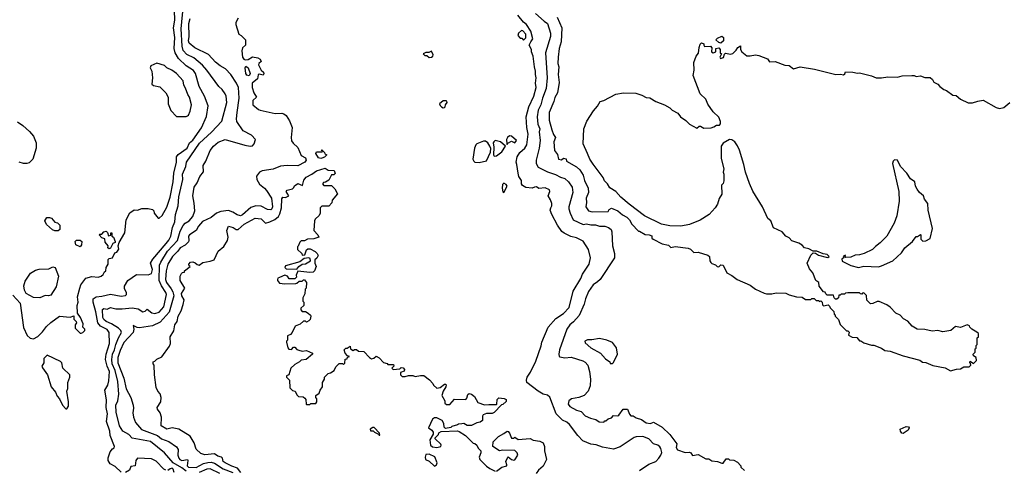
# Model space of a CAD drawing. Extents: x 1793424 to 1900092, y 321114 to 470632.
# Tile 159 of 256: x 1852609 to 1861689, y 401805 to 405960. Entities that reach past the tile are written whole.
import ezdxf

# ---------------------------------------------------------------- set-up
doc = ezdxf.new("R2010")
doc.units = 0

msp = doc.modelspace()

# ---------------------------------------------------------------- linework, layer by layer
at = {"layer": '0CON05XD'}
for points in [[(1854514.2, 405254.2), (1854505, 405276.7), (1854476.2, 405315), (1854445, 405343.3), (1854335.7, 405495), (1854295, 405541.9), (1854215, 405608.1), (1854149.9, 405639.9), (1854116.4, 405675), (1854106.5, 405716.5), (1854098.6, 405875), (1854119.6, 406100.4)], [(1852545, 403420), (1852613.3, 403345), (1852645, 403120), (1852676.4, 403046.4), (1852705, 403022.5), (1852735, 403017.5), (1852775, 403040), (1852819.7, 403080.3), (1852855, 403130), (1852895, 403168.8), (1852975, 403226.7), (1853075, 403216), (1853108.3, 403228.3), (1853108.3, 403198.3), (1853128.3, 403178.3), (1853132.5, 403165), (1853120, 403145), (1853120, 403115), (1853165, 403070), (1853175, 403070), (1853190, 403075), (1853210, 403095), (1853210, 403105), (1853190, 403125), (1853193.3, 403155), (1853170, 403215), (1853142.5, 403255), (1853140, 403325), (1853148.8, 403355), (1853142.5, 403405), (1853164.3, 403485.7), (1853174, 403515), (1853218.8, 403575), (1853275, 403591.4), (1853333.6, 403586.4), (1853360, 403595), (1853379.3, 403610.7), (1853390, 403635), (1853402.5, 403645), (1853407.5, 403675), (1853423.3, 403705), (1853425, 403747.5), (1853435, 403756.7), (1853465, 403762.5), (1853485, 403810), (1853505, 403817.5), (1853518, 403835), (1853522, 403845), (1853516.7, 403875), (1853527.5, 403905), (1853577.5, 403995), (1853590.8, 404115), (1853625, 404178.8), (1853665, 404206.2), (1853696.1, 404203.9), (1853735, 404220), (1853795, 404217.5), (1853835, 404210), (1853847, 404197), (1853850, 404175), (1853885, 404130), (1853895, 404130), (1853922.5, 404155), (1853965, 404232.5), (1853996.6, 404323.4), (1854024.4, 404465), (1854030, 404545), (1854054.2, 404645), (1854055.8, 404695), (1854071.7, 404718.3), (1854154.5, 404775.5), (1854174.5, 404825), (1854205, 404850.5), (1854285, 404963.8), (1854332.4, 405067.6), (1854346.7, 405165), (1854314.4, 405255), (1854263.3, 405345), (1854230.6, 405465), (1854210.2, 405490.2), (1854144.6, 405534.6), (1854073.2, 405603.2), (1854043.7, 405653.7), (1854033.9, 405693.9), (1854038.8, 405795), (1854026.8, 405885), (1854039.3, 405955), (1854035.5, 406044.5)], [(1857322.5, 405755), (1857340, 405785), (1857323.8, 405855), (1857283.3, 405915), (1857255, 405936.7), (1857201.7, 406001.7)], [(1857365, 406015.7), (1857445, 405945.6), (1857477.5, 405925), (1857504.5, 405835), (1857504.4, 405805), (1857456.4, 405655), (1857472.9, 405425), (1857465.5, 405325), (1857430, 405235), (1857414, 405176), (1857388.9, 405125), (1857380.5, 405065), (1857387, 404997), (1857404.4, 404955), (1857400.5, 404925), (1857407.3, 404845), (1857399.5, 404775), (1857372, 404665), (1857372, 404635), (1857390.9, 404600.9), (1857475, 404555.6), (1857551.1, 404531.1), (1857595, 404506.9), (1857635, 404494.4), (1857670, 404465), (1857704.4, 404415), (1857708.5, 404365), (1857674.3, 404235), (1857674.3, 404215), (1857684.3, 404175), (1857714.2, 404115), (1857805, 404070), (1857835, 404077.3), (1857875, 404068.2), (1857917.8, 404067.8), (1857955, 404056.5), (1858005, 404056.5), (1858038.8, 404045), (1858062.9, 404025), (1858069.4, 404005), (1858074.4, 403875), (1858093.2, 403803.2), (1858094.2, 403765), (1857962.5, 403565), (1857937.5, 403542.5), (1857896.4, 403513.6), (1857855.7, 403455), (1857825.6, 403385), (1857814.6, 403335.4), (1857767.2, 403232.8), (1857715, 403172.9), (1857681.4, 403145), (1857655.7, 403105), (1857586.2, 402915), (1857580, 402875), (1857582.5, 402855), (1857590.7, 402850.7), (1857635, 402842.5), (1857695, 402846.9), (1857802.5, 402815), (1857825, 402801.2), (1857848, 402775), (1857864.3, 402715), (1857871.4, 402645), (1857869.4, 402585), (1857850.8, 402535), (1857815, 402494.2), (1857764.2, 402475.8), (1857696.7, 402465), (1857673.8, 402445), (1857666.2, 402415), (1857682.7, 402392.7), (1857745, 402358.8), (1857786, 402346), (1857825, 402307.5), (1857872.5, 402285), (1857921.7, 402271.7), (1857953, 402253), (1857995, 402250), (1858005, 402260), (1858015, 402260), (1858035, 402280), (1858065, 402290), (1858085, 402310), (1858125, 402307.5), (1858135, 402312.5), (1858175, 402367.5), (1858215, 402367.5), (1858231.2, 402321.2), (1858245, 402307.5), (1858265, 402307.5), (1858295, 402290), (1858343.9, 402273.9), (1858386.4, 402243.6), (1858425, 402236.7), (1858455, 402247.5), (1858535, 402202.5), (1858605, 402133.8), (1858668.3, 402048.3), (1858664.2, 402015), (1858675, 401993.3), (1858745, 401967.5), (1858785, 401972.5), (1858797.5, 401965), (1858815, 401940), (1858865, 401950), (1858935, 401910), (1858965, 401910), (1858993, 401893), (1859045, 401886.7), (1859085, 401870), (1859095, 401870), (1859125, 401910), (1859145, 401910), (1859155, 401900), (1859195, 401897.5), (1859229.3, 401879.3), (1859260, 401845), (1859260, 401835), (1859293, 401803)], [(1857564.6, 405984.6), (1857608.1, 405885), (1857601.4, 405755), (1857584.1, 405694.1), (1857574.3, 405615), (1857573.1, 405555), (1857580, 405525), (1857575.6, 405455), (1857585, 405380), (1857568.1, 405285), (1857545, 405243.3), (1857535.5, 405204.5), (1857492.9, 405105), (1857492, 405035), (1857515.8, 404945.8), (1857532.3, 404902.3), (1857550, 404875), (1857533.3, 404835), (1857541.2, 404755), (1857567, 404717), (1857577.5, 404675), (1857605, 404667.5), (1857625, 404682.5), (1857647, 404677), (1857650, 404655), (1857742.3, 404602.3), (1857773.3, 404575), (1857805.9, 404525.9), (1857816.1, 404476.1), (1857851.2, 404405), (1857853.8, 404365), (1857834.2, 404315), (1857836.2, 404275), (1857830, 404235), (1857855, 404198.8), (1857887.7, 404187.7), (1858035, 404192.5), (1858045, 404210), (1858065, 404222.5), (1858125, 404197.5), (1858169.3, 404159.3), (1858209.3, 404139.3), (1858232.5, 404115), (1858252.5, 404075), (1858315, 404010), (1858325, 404010), (1858378.3, 403978.3), (1858415, 403977.5), (1858438.3, 403968.3), (1858440, 403945), (1858450, 403935), (1858535, 403892.5), (1858591.7, 403881.7), (1858615, 403860), (1858655, 403867.5), (1858775, 403852.5), (1858795, 403842.5), (1858825, 403813.3), (1858865, 403817.5), (1858955, 403787.5), (1858970, 403775), (1858972.5, 403735), (1858981.7, 403721.7), (1858991.7, 403711.7), (1859025, 403700), (1859040, 403685)], [(1854145, 401795.7), (1854105, 401828), (1854022.9, 401872.9), (1853942.9, 401965), (1853815, 402071.1), (1853645, 402101.2), (1853615, 402136), (1853560, 402165), (1853527.8, 402215), (1853499.7, 402340.3), (1853495.5, 402404.5), (1853512.9, 402445), (1853522.4, 402507.6), (1853514.6, 402625), (1853488.4, 402725), (1853462.7, 402785), (1853457.5, 402825), (1853464.1, 402875), (1853482.8, 402915), (1853495.3, 402964.7), (1853518.8, 403025), (1853548.6, 403075), (1853540, 403095), (1853518.6, 403115), (1853455, 403156.2), (1853405, 403175.4), (1853383.6, 403195), (1853374.1, 403215), (1853371.1, 403288.9), (1853385, 403297.1), (1853415, 403291.2), (1853445, 403305.8), (1853494.5, 403294.5), (1853555, 403292.9), (1853645, 403303.5), (1853702.5, 403295), (1853745, 403266.7), (1853765, 403273.3), (1853785, 403290), (1853827.9, 403257.9), (1853855, 403251.5), (1853895, 403262.5), (1853938.7, 403311.3), (1853961.5, 403425), (1853956.1, 403445), (1853917.5, 403505), (1853894.1, 403555), (1853897.7, 403695), (1853910, 403725), (1853972.3, 403825), (1854062.8, 403925), (1854089.6, 404010.4), (1854116.9, 404063.1), (1854135, 404084.3), (1854172, 404105), (1854204, 404145), (1854223.9, 404196.1), (1854217.7, 404267.7), (1854204, 404335), (1854219.2, 404415), (1854246, 404455), (1854268.8, 404515), (1854302.5, 404557.5), (1854302, 404615), (1854325.7, 404655), (1854365.8, 404754.2), (1854396.8, 404793.2), (1854439.1, 404830.9), (1854505, 404855.7), (1854685, 404802.5), (1854735, 404794), (1854755, 404797.5), (1854772.5, 404815), (1854783.3, 404855), (1854746.1, 404896.1), (1854671.2, 404935), (1854612.4, 405022.4), (1854608.6, 405045), (1854613.1, 405105), (1854632.5, 405235), (1854626.7, 405335), (1854608.1, 405375), (1854556.7, 405455), (1854505.5, 405505.5), (1854456.2, 405535), (1854415, 405569.2), (1854348.9, 405638.9), (1854225, 405700.5), (1854172.2, 405745), (1854165.5, 405765), (1854171.5, 405805), (1854167.5, 405925), (1854180.7, 405970.7)], [(1854622.5, 405975), (1854603.3, 405935), (1854602.5, 405915), (1854630, 405825), (1854650, 405815), (1854690, 405775), (1854690, 405725), (1854665, 405700), (1854657, 405673), (1854664.1, 405614.1), (1854675, 405596.7), (1854689.3, 405589.3), (1854715, 405594.2), (1854755, 405616.2), (1854805, 405606.9), (1854827.1, 405595), (1854834.4, 405575), (1854814.3, 405555), (1854811.8, 405545), (1854834.2, 405494.2), (1854855.9, 405475.9), (1854860, 405465), (1854855, 405447.5), (1854818.3, 405458.3), (1854809.5, 405450.5), (1854803.3, 405415), (1854752.5, 405375), (1854753.8, 405335), (1854767.5, 405285), (1854792.5, 405245), (1854760, 405215), (1854760, 405175), (1854811.7, 405131.7), (1854826.1, 405126.1), (1854965.7, 405094.3), (1855025, 405098.6), (1855045, 405092.5), (1855065, 405076), (1855097.4, 405027.4), (1855120.4, 404965), (1855111.5, 404875), (1855114.4, 404844.4), (1855131.1, 404821.1), (1855175, 404782), (1855205, 404706.2), (1855243.8, 404685), (1855250.8, 404665), (1855238.8, 404645), (1855175, 404612.2), (1855075, 404616.9), (1855015, 404607.8), (1854945, 404583.1), (1854845, 404565.8), (1854820, 404555), (1854792, 404518), (1854795.8, 404485), (1854821.8, 404441.8), (1854866.7, 404406.7), (1854885, 404384.2), (1854932.5, 404315), (1854941.1, 404235), (1854935.4, 404214.6), (1854925, 404207.5), (1854895, 404210.9), (1854835, 404240.5), (1854785, 404244.5), (1854741.2, 404228.8), (1854665, 404160), (1854645, 404151.5), (1854615, 404159.1), (1854575, 404185.6), (1854535, 404200.6), (1854465, 404191.9), (1854425, 404175.7), (1854373.7, 404136.3), (1854295, 404098.6), (1854258.1, 404055), (1854235.5, 404014.5), (1854174.3, 403975), (1854165.6, 403964.4), (1854170, 403925), (1854165, 403911.4), (1854135, 403881.4), (1854088.6, 403855), (1854067.8, 403825), (1854018.2, 403775), (1853975.4, 403705), (1853960.4, 403645), (1853954.6, 403565), (1853962.1, 403535), (1854005, 403478.5), (1854021.2, 403451.2), (1854030.4, 403415), (1853986.9, 403263.1), (1853905, 403169.4), (1853835, 403135.6), (1853715, 403118.9), (1853692.1, 403122.1), (1853655, 403140), (1853662.9, 403105), (1853656.7, 403075), (1853568, 402982), (1853535, 402910.8), (1853514.7, 402845), (1853514.8, 402794.8), (1853568.9, 402655), (1853592.1, 402555), (1853634.3, 402475), (1853656, 402405), (1853658.8, 402378.8), (1853651.9, 402335), (1853657.5, 402295), (1853676.2, 402245), (1853730.6, 402180.6), (1853880.8, 402125), (1853915, 402093.5), (1853985, 402070.6), (1854055, 402020.8), (1854070, 401995), (1854067.1, 401945), (1854076.6, 401916.6), (1854085, 401904.4), (1854105, 401895.5), (1854155, 401902.9), (1854160.5, 401895), (1854153.7, 401845), (1854165, 401832.2), (1854235, 401830.6), (1854305, 401866.2), (1854345, 401878), (1854375, 401878.2), (1854405, 401869.7), (1854485, 401817.7), (1854575, 401784.1)], [(1857255, 405770), (1857276.4, 405793.6), (1857276.7, 405825), (1857248.3, 405858.3), (1857235, 405860), (1857210, 405835), (1857202.5, 405815), (1857225, 405790), (1857238.3, 405788.3), (1857255, 405770)], [(1859075, 405742.5), (1859055, 405750), (1859030, 405775), (1859045, 405790), (1859085, 405806.7), (1859100, 405795), (1859100, 405765), (1859075, 405742.5)], [(1858325, 401802), (1858409.7, 401860.3), (1858475, 401885.8), (1858504, 401915), (1858522.9, 401945), (1858529.7, 401970.3), (1858522.5, 402005), (1858512.1, 402022.1), (1858495, 402037.1), (1858455, 402049.2), (1858411.2, 402095), (1858355, 402115.6), (1858295, 402113.8), (1858275, 402105.8), (1858145, 402020), (1858085, 402000.6), (1857985, 402018.1), (1857925, 402040), (1857875, 402046.7), (1857801.2, 402075), (1857754.6, 402124.6), (1857678.3, 402228.3), (1857655, 402247.8), (1857615, 402265.7), (1857555.4, 402325.4), (1857497.7, 402477.7), (1857477, 402497), (1857435, 402506.2), (1857388.8, 402535), (1857286, 402615), (1857282.5, 402635), (1857289.2, 402665), (1857320, 402710), (1857369.5, 402810.5), (1857417.3, 402952.7), (1857423.3, 402986.7), (1857482.9, 403125), (1857552.9, 403205), (1857625, 403251.4), (1857675.6, 403305), (1857714.5, 403455.5), (1857785, 403573.8), (1857797.9, 403612.1), (1857860, 403705), (1857872.5, 403765), (1857855, 403840), (1857805, 403917.5), (1857745, 403948.8), (1857690.5, 403960.5), (1857630.5, 403990.5), (1857608.3, 404008.3), (1857570, 404065), (1857516.2, 404165), (1857501.2, 404205), (1857506.7, 404225), (1857516.7, 404245), (1857516.2, 404265), (1857505, 404300), (1857482.5, 404335), (1857497.5, 404375), (1857495, 404390), (1857455, 404408), (1857395, 404402.5), (1857375, 404417.5), (1857355, 404416.7), (1857335, 404407.5), (1857275, 404412.5), (1857245, 404430), (1857236.2, 404445), (1857235, 404477.5), (1857213.4, 404513.4), (1857204.3, 404545), (1857194, 404625), (1857186, 404645), (1857197.5, 404695), (1857220, 404735), (1857266, 404775), (1857285.8, 404805), (1857299.4, 404905), (1857284.3, 404965), (1857279.4, 405065), (1857304.5, 405155.5), (1857350.9, 405255), (1857372.9, 405335), (1857364.4, 405375), (1857372.9, 405425), (1857364.2, 405455), (1857366.9, 405485), (1857355.6, 405525), (1857345.5, 405625), (1857328.8, 405665), (1857330, 405685), (1857306.7, 405725), (1857322.5, 405755)], [(1859040, 403685), (1859055, 403680), (1859075, 403700), (1859095, 403697.5), (1859130, 403625), (1859175, 403602.5), (1859224.1, 403564.1), (1859345, 403512.5), (1859393.9, 403473.9), (1859475, 403437.5), (1859495, 403432.5), (1859545, 403432.5), (1859585, 403442.5), (1859675, 403437.5), (1859705, 403422.5), (1859773, 403403), (1859825, 403400), (1859855, 403380), (1859905, 403380), (1859915, 403390), (1859935, 403390), (1859955, 403370), (1859975, 403370), (1859985, 403360), (1859998.3, 403368.3), (1860010, 403355), (1860011.7, 403331.7), (1860021.7, 403321.7), (1860065, 403330), (1860078.3, 403318.3), (1860081.7, 403301.7), (1860118.3, 403268.3), (1860120, 403245), (1860128.3, 403238.3), (1860130, 403225), (1860160, 403195), (1860175, 403150), (1860235, 403090), (1860245, 403090), (1860257, 403077), (1860251.7, 403051.7), (1860285, 403032.5), (1860328.3, 403028.3), (1860355, 403000), (1860365, 403000), (1860395, 402980), (1860465, 402960), (1860485, 402960), (1860555, 402930), (1860588.3, 402908.3), (1860635, 402902.5), (1860755, 402858.8), (1860909.3, 402819.3), (1860935, 402802.5), (1860965, 402800), (1861030.7, 402770.7), (1861145, 402750), (1861193, 402723), (1861248.3, 402738.3), (1861285, 402740), (1861315, 402757.5), (1861365, 402760), (1861380, 402775), (1861378.3, 402788.3), (1861370, 402795), (1861375, 402810), (1861405, 402790), (1861431.7, 402818.3), (1861430, 402845), (1861405, 402860), (1861402.5, 402875), (1861420, 402895), (1861420, 402925), (1861428.3, 402931.7), (1861430, 402955), (1861440, 402965), (1861440, 403025), (1861450, 403035), (1861450, 403065), (1861435, 403080), (1861390, 403105), (1861370, 403125), (1861368.3, 403138.3), (1861345, 403147.5), (1861285, 403120), (1861238.3, 403131.7), (1861195, 403092.5), (1861123, 403083), (1861075, 403092.5), (1861025, 403086.7), (1860955, 403102.5), (1860885, 403107.5), (1860840, 403135), (1860799.3, 403179.3), (1860760.7, 403200.7), (1860730, 403235), (1860690, 403255), (1860635, 403310), (1860605, 403330), (1860535, 403360), (1860515, 403360), (1860477, 403343), (1860455, 403340), (1860420, 403375), (1860417, 403417), (1860395, 403440), (1860381.7, 403438.3), (1860375, 403430), (1860361.7, 403431.7), (1860355, 403440), (1860245, 403440), (1860223, 403437), (1860215, 403430), (1860185, 403430), (1860175, 403420), (1860161.7, 403418.3), (1860160, 403395), (1860145, 403382.5), (1860133, 403383), (1860120, 403395), (1860115, 403420), (1860055, 403420), (1860041.7, 403431.7), (1860038.3, 403448.3), (1860021.7, 403451.7), (1859981.7, 403501.7), (1859977.5, 403535), (1859950, 403555), (1859922.5, 403625), (1859893.9, 403663.9), (1859872.5, 403715), (1859905, 403790), (1859925, 403810), (1859947, 403807), (1859975, 403790), (1860045, 403768.8), (1860063, 403767), (1860072.5, 403775), (1860056.7, 403795), (1860020, 403800), (1859960, 403825), (1859925, 403826.7), (1859885, 403846.7), (1859846.4, 403856.4), (1859825, 403880), (1859795, 403900), (1859729.3, 403919.3), (1859705, 403947.5), (1859673.6, 403963.6), (1859640, 404005), (1859561.7, 404041.7), (1859536.7, 404105), (1859507.7, 404127.7), (1859459.4, 404235), (1859369.7, 404379.7), (1859338.3, 404448.3), (1859301.9, 404555), (1859287.1, 404625), (1859246.4, 404756.4), (1859228.3, 404798.3), (1859203.3, 404835), (1859175, 404853.3), (1859153.6, 404856.4), (1859095, 404822.5), (1859077.5, 404795), (1859079.3, 404679.3), (1859103.3, 404585), (1859097.5, 404555), (1859102.5, 404535), (1859103.3, 404475), (1859095, 404450), (1859080, 404435), (1859085, 404350), (1859058.3, 404311.7), (1859045, 404260), (1859023.3, 404225), (1858966.7, 404165), (1858885, 404112.5), (1858785, 404070.8), (1858705, 404055.8), (1858605, 404060), (1858527.5, 404075), (1858370.3, 404150.3), (1858228.3, 404258.3), (1858153, 404323), (1858106.2, 404375), (1858050, 404410), (1858030, 404445), (1858001.2, 404475), (1857988.8, 404505), (1857896.8, 404626.8), (1857866.2, 404675), (1857846, 404725), (1857806.7, 404815), (1857812, 404955), (1857839.2, 405025), (1857900.2, 405119.8), (1857938.9, 405161.1), (1857963.1, 405206.9), (1857995, 405216.2), (1858105, 405274.2), (1858176.1, 405286.1), (1858291.7, 405281.7), (1858345.5, 405265.5), (1858385, 405242), (1858418.8, 405238.8), (1858475, 405204.2), (1858555, 405174), (1858605, 405148), (1858627, 405127), (1858676.8, 405096.8), (1858703.8, 405065), (1858751.7, 405031.7), (1858785, 404996.7), (1858855, 404960), (1858875, 404977.5), (1858887, 404977), (1858918.3, 404958.3), (1858985, 404963.3), (1859009.5, 404970.5), (1859035, 404987.5), (1859061.7, 404988.3), (1859071.7, 404998.3), (1859071.7, 405021.7), (1859055, 405060), (1859005, 405110), (1858955, 405182.5), (1858936.2, 405226.2), (1858885, 405277.5), (1858820, 405445), (1858828.8, 405495), (1858826.2, 405565), (1858848.8, 405625), (1858869.5, 405650.5), (1858873.8, 405705), (1858884.2, 405735.8), (1858895, 405747.5), (1858918.3, 405738.3), (1858917.5, 405725), (1858925, 405712.5), (1858980, 405715), (1858991.7, 405701.7), (1858990, 405665), (1859003.6, 405653.6), (1859030, 405665), (1859030, 405695), (1859055, 405700), (1859070, 405685), (1859070, 405655), (1859080, 405645), (1859066.2, 405615), (1859072.5, 405602.5), (1859099.7, 405610.3), (1859108.3, 405641.7), (1859118.3, 405651.7), (1859165, 405643.3), (1859185, 405647.5), (1859215, 405677.5), (1859232.5, 405705), (1859255, 405720), (1859257.5, 405685), (1859267.5, 405665), (1859315, 405626.7), (1859345, 405625.8), (1859395, 405636), (1859425, 405631.2), (1859505, 405598.8), (1859525, 405570), (1859575, 405576), (1859665, 405542), (1859705, 405538.8), (1859745, 405506.9), (1859805, 405526.2), (1859937.5, 405502.5), (1860136.4, 405453.6), (1860177.5, 405457.5), (1860205, 405450), (1860218.3, 405461.7), (1860225, 405480), (1860293, 405477), (1860335, 405467.5), (1860355, 405470), (1860465, 405442.5), (1860507, 405423), (1860555, 405422.5), (1860615, 405432.5), (1860705, 405430), (1860747, 405443), (1860835, 405446.7), (1860856.4, 405446.4), (1860875, 405437.5), (1860915, 405442.5), (1860955, 405426.7), (1861005, 405427.5), (1861028.3, 405408.3), (1861040, 405385), (1861076.1, 405366.1), (1861093.6, 405343.6), (1861130, 405315), (1861157, 405307), (1861215, 405262.5), (1861245, 405260), (1861285, 405227.5), (1861355, 405192.5), (1861395, 405193.3), (1861445, 405210), (1861495, 405216.7), (1861615, 405150), (1861645, 405142.5), (1861685, 405150), (1861740, 405195)], [(1856385, 405610), (1856405, 405613.3), (1856420, 405625), (1856422.5, 405635), (1856405, 405670), (1856381.7, 405658.3), (1856353, 405657), (1856330, 405645), (1856345, 405630), (1856365, 405630), (1856385, 405610)], [(1854143, 405067), (1854155, 405072.5), (1854165, 405080), (1854181.2, 405115), (1854193.6, 405173.6), (1854176.2, 405245), (1854158.8, 405268.8), (1854138.8, 405328.8), (1854123.3, 405355), (1854115, 405396.7), (1854053.8, 405465), (1854012.5, 405495), (1853965, 405517.5), (1853945, 405536.2), (1853875, 405560), (1853817, 405533), (1853813.3, 405515), (1853826.7, 405486.7), (1853832.1, 405425), (1853827.5, 405365), (1853843.6, 405353.6), (1853900.7, 405340.7), (1853957.5, 405285), (1853976.7, 405245), (1853976.7, 405185), (1854003.9, 405123.9), (1854055, 405067.5), (1854143, 405067)], [(1854725, 405442.5), (1854705, 405447.5), (1854693.8, 405465), (1854687.5, 405515), (1854695, 405530), (1854715, 405517.5), (1854733.3, 405465), (1854725, 405442.5)], [(1853545, 401788.8), (1853488.2, 401838.2), (1853444, 401865), (1853426, 401895), (1853425, 401920), (1853442, 401975), (1853465, 402003.3), (1853479.3, 402010.7), (1853483.3, 402025), (1853444.4, 402125), (1853438.9, 402165), (1853408.9, 402255), (1853417.3, 402325), (1853407.3, 402385), (1853408.2, 402455), (1853394.4, 402545), (1853420.9, 402589.1), (1853431.7, 402628.3), (1853438.1, 402715), (1853414.7, 402765), (1853401.2, 402825), (1853406.2, 402875), (1853436.9, 402975), (1853434.5, 403075), (1853415, 403104.4), (1853355, 403133.1), (1853329.7, 403165), (1853311.2, 403265), (1853285.6, 403355), (1853286, 403385), (1853315, 403405.6), (1853365, 403410), (1853445, 403427.8), (1853545, 403411.2), (1853585, 403417.5), (1853592.5, 403425), (1853593.3, 403445), (1853576.6, 403476.6), (1853574.2, 403504.2), (1853605.7, 403555), (1853685, 403611.5), (1853795, 403606.5), (1853825, 403620.8), (1853833.1, 403655), (1853814.4, 403715), (1853837.1, 403752.9), (1853960.8, 403895), (1853984.3, 403925.7), (1854001.8, 403965), (1854019.3, 404045), (1854040.4, 404095), (1854045.5, 404165), (1854071.5, 404245), (1854076.4, 404325), (1854111.8, 404485), (1854109.4, 404535), (1854139.4, 404605), (1854145.8, 404645), (1854267.3, 404822.7), (1854377.6, 404922.4), (1854474, 405025), (1854519.2, 405195), (1854514.2, 405254.2)], [(1856515, 405147.5), (1856525, 405150), (1856532.5, 405155), (1856536.7, 405175), (1856550, 405195), (1856548.3, 405208.3), (1856541.7, 405211.7), (1856515, 405212.5), (1856480, 405185), (1856485, 405170), (1856500, 405155), (1856515, 405147.5)], [(1852588.3, 405018.3), (1852637.5, 404985), (1852699.3, 404929.3), (1852737.5, 404885), (1852760, 404825), (1852760, 404775), (1852730, 404675), (1852695, 404640), (1852675, 404632.5)], [(1856845, 404644.3), (1856915, 404657.5), (1856951.7, 404738.3), (1856953, 404773), (1856943.9, 404793.9), (1856925.9, 404825.9), (1856905, 404840), (1856885, 404840), (1856825, 404816.7), (1856814.1, 404805.9), (1856804.2, 404775.8), (1856787.5, 404675), (1856795.7, 404655.7), (1856806.9, 404646.9), (1856845, 404644.3)], [(1856983, 404703), (1857005, 404703.3), (1857055, 404742.5), (1857090, 404795), (1857042.5, 404835), (1856995, 404846.2), (1856980, 404835), (1856976.7, 404825), (1856982.5, 404785), (1856977.5, 404715), (1856983, 404703)], [(1857105, 404810), (1857110, 404820), (1857145, 404838.8), (1857175, 404823.3), (1857190, 404845), (1857145, 404886.7), (1857125, 404887.5), (1857107.5, 404875), (1857097.5, 404855), (1857100, 404815), (1857105, 404810)], [(1855385, 404680), (1855365, 404687.5), (1855340, 404725), (1855345, 404740), (1855398.3, 404741.7), (1855400, 404750), (1855390, 404755), (1855395, 404760), (1855420, 404735), (1855421.7, 404721.7), (1855440, 404715), (1855418.3, 404691.7), (1855395, 404682.5), (1855385, 404680)], [(1852675, 404632.5), (1852645, 404632.5), (1852605, 404647.5)], [(1860345, 403673.3), (1860395, 403686.2), (1860527.7, 403682.3), (1860555, 403688.8), (1860660, 403735), (1860739.5, 403810.5), (1860772.5, 403855), (1860842.5, 403915), (1860875, 403960), (1860888.3, 403961.7), (1860915, 403980), (1860920, 403975), (1860920, 403935), (1860938.3, 403918.3), (1860965, 403920), (1861005, 403942.5), (1861026.2, 404035), (1860986.7, 404205), (1860983.3, 404265), (1860953.3, 404305), (1860942.5, 404335), (1860907.5, 404365), (1860885, 404397.5), (1860870, 404425), (1860864.3, 404464.3), (1860825, 404493.3), (1860790, 404545), (1860732.5, 404605), (1860703.6, 404663.6), (1860675, 404667.5), (1860663.9, 404656.1), (1860658.8, 404635), (1860715.8, 404375), (1860719.2, 404285), (1860697.6, 404152.4), (1860674.2, 404085), (1860605.5, 403964.5), (1860545, 403901.2), (1860500.9, 403869.1), (1860475, 403841.2), (1860395.7, 403804.3), (1860355, 403791.2), (1860315, 403790), (1860275, 403770), (1860228.3, 403768.3), (1860220, 403775), (1860225, 403787.5), (1860205, 403780), (1860202.5, 403772.5), (1860210, 403765), (1860190, 403755), (1860195, 403732.5), (1860272.3, 403692.3), (1860345, 403673.3)], [(1854647.7, 401785), (1854617.8, 401825), (1854565, 401842.7), (1854504.7, 401874.7), (1854486.7, 401885), (1854477.8, 401915), (1854468.5, 401925), (1854436, 401935), (1854405.3, 401955.3), (1854315, 401948.5), (1854278.3, 401958.3), (1854235, 402000), (1854217.7, 402057.7), (1854179.7, 402119.7), (1854075, 402184.2), (1854015, 402195.8), (1853965, 402184.4), (1853912.5, 402215), (1853916.7, 402295), (1853903.3, 402335), (1853879.3, 402369.3), (1853876.7, 402385), (1853910, 402435), (1853913.3, 402475), (1853905, 402510), (1853882.5, 402535), (1853868.3, 402568.3), (1853852.5, 402685), (1853850, 402775), (1853840, 402785), (1853840, 402805), (1853855, 402810), (1853875, 402830), (1853919.3, 402850.7), (1853990.7, 402949.3), (1853998.8, 402975), (1853996.2, 403035), (1854028.8, 403091.2), (1854038, 403145), (1854062.1, 403177.9), (1854071.5, 403225), (1854097.1, 403275), (1854115, 403333.8), (1854126.1, 403376.1), (1854105, 403413.3), (1854102.5, 403435), (1854132.5, 403485), (1854088.8, 403555), (1854090, 403595), (1854101.7, 403618.3), (1854111.7, 403628.3), (1854128.3, 403631.7), (1854130, 403645), (1854180, 403685), (1854171.7, 403691.7), (1854170, 403705), (1854182.5, 403725), (1854205, 403727.5), (1854228.3, 403718.3), (1854245, 403702.5), (1854265, 403697.5), (1854298.3, 403721.7), (1854365, 403732.5), (1854403, 403747), (1854440, 403825), (1854491.2, 403868.8), (1854525.9, 403924.1), (1854531.2, 403955), (1854518, 404015), (1854533, 404057), (1854576.7, 404045), (1854606.1, 404026.1), (1854625, 404023.8), (1854680, 404075), (1854780.3, 404129.7), (1854834.5, 404124.5), (1854875, 404084), (1854915.6, 404094.4), (1854961.7, 404118.3), (1854995.5, 404144.5), (1855009.3, 404170.7), (1855022, 404225), (1855025, 404307.5), (1855035, 404322.5), (1855059.3, 404320.7), (1855090, 404335), (1855075, 404360), (1855067.5, 404375), (1855075, 404386.7), (1855125, 404400), (1855138.3, 404411.7), (1855141.7, 404428.3), (1855175, 404450), (1855217.5, 404432.5), (1855228.3, 404481.7), (1855251.7, 404508.3), (1855303.8, 404536.2), (1855345, 404567.5), (1855425, 404590), (1855455, 404572.5), (1855508.3, 404568.3), (1855517.5, 404542.5), (1855505, 404530), (1855485, 404530), (1855458.3, 404481.7), (1855428.3, 404461.7), (1855411.7, 404458.3), (1855400, 404445), (1855415, 404430), (1855485, 404430), (1855515, 404400), (1855540, 404355), (1855490, 404295), (1855488.3, 404271.7), (1855458.3, 404241.7), (1855395, 404240), (1855380, 404225), (1855380, 404175), (1855370, 404155), (1855335, 404120), (1855327.5, 404105), (1855322.5, 404015), (1855357.5, 403975), (1855366.4, 403953.6), (1855321.7, 403938.3), (1855263, 403937), (1855235, 403920), (1855205, 403920), (1855191.7, 403908.3), (1855178.3, 403871.7), (1855170, 403865), (1855171.7, 403841.7), (1855210, 403805), (1855215, 403790), (1855238.3, 403791.7), (1855253, 403837), (1855265, 403847.5), (1855287, 403847), (1855335, 403822.5), (1855352.5, 403805), (1855360, 403785), (1855348.3, 403761.7), (1855330, 403745), (1855330, 403715), (1855342.5, 403685), (1855327.5, 403645), (1855315, 403632.5), (1855285, 403630), (1855175, 403640), (1855157.5, 403605), (1855160, 403585), (1855145, 403570), (1855095, 403570), (1855077.5, 403595), (1855055, 403603.8), (1855006, 403584)], [(1857075, 404366.2), (1857103.3, 404425), (1857095, 404440.8), (1857075, 404451.2), (1857060.8, 404439.2), (1857058.2, 404405), (1857062.9, 404372.9), (1857075, 404366.2)], [(1852965, 404012.5), (1852933.6, 404013.6), (1852911.7, 404021.7), (1852855, 404070), (1852840, 404105), (1852860, 404135), (1852883, 404137), (1852900.7, 404130.7), (1852931.7, 404091.7), (1852957, 404087), (1852980, 404065), (1852980, 404025), (1852965, 404012.5)], [(1853435, 403847.5), (1853422.5, 403855), (1853423.3, 403875), (1853398.3, 403908.3), (1853395, 403940), (1853365, 403947.5), (1853342.5, 403975), (1853348.3, 403981.7), (1853365, 403982.5), (1853385, 404002.5), (1853405, 404010), (1853417, 403997), (1853428.3, 403968.3), (1853448.3, 403971.7), (1853450, 403995), (1853460, 403995), (1853460, 403965), (1853473.6, 403953.6), (1853490, 403915), (1853490, 403905), (1853467.5, 403895), (1853445, 403852.5), (1853435, 403847.5)], [(1853165, 403864.2), (1853127.5, 403885), (1853120, 403915), (1853133, 403927), (1853165, 403926.7), (1853182.5, 403915), (1853180, 403885), (1853165, 403864.2)], [(1855165, 403660), (1855182.5, 403685), (1855213.8, 403706.2), (1855245, 403710), (1855290, 403735), (1855286.4, 403756.4), (1855275, 403762.5), (1855233, 403757), (1855191.7, 403728.3), (1855060.7, 403689.3), (1855053.3, 403675), (1855065, 403663.8), (1855165, 403660)], [(1852795, 403394.2), (1852735, 403398.8), (1852667.5, 403435), (1852653.3, 403465), (1852646.7, 403505), (1852660.5, 403549.5), (1852708.3, 403621.7), (1852755, 403650), (1852789.3, 403660.7), (1852876.4, 403663.6), (1852915, 403680), (1852936.1, 403676.1), (1852967.5, 403595), (1852944, 403495), (1852895, 403420.8), (1852875, 403412.5), (1852843.1, 403416.9), (1852795, 403394.2)], [(1855006, 403584), (1854990, 403575), (1854987.5, 403565), (1854987.5, 403555), (1855005, 403530), (1855053.3, 403523.3), (1855155, 403527.5), (1855165, 403530), (1855185, 403550), (1855215, 403550), (1855225, 403560), (1855235, 403560), (1855245, 403550), (1855252.5, 403535), (1855250, 403485), (1855240, 403475), (1855237, 403433), (1855220, 403395), (1855220, 403365), (1855230, 403355), (1855230, 403325), (1855201.7, 403298.3), (1855200, 403285), (1855215, 403270), (1855245, 403270), (1855270, 403255), (1855290, 403235), (1855292.5, 403225), (1855287.5, 403195), (1855275, 403182.5), (1855255, 403170), (1855245, 403180), (1855225, 403180), (1855195, 403152.5), (1855150, 403135), (1855122.5, 403075), (1855105, 403057.5), (1855080, 403045), (1855080, 403005), (1855070, 402995), (1855070, 402985), (1855083, 402933), (1855091.7, 402921.7), (1855115, 402920), (1855135, 402940), (1855145, 402940), (1855165, 402920), (1855183, 402913), (1855215, 402902.5), (1855255, 402910), (1855310, 402885), (1855310, 402875), (1855250, 402825), (1855205, 402820), (1855190, 402805), (1855145, 402780), (1855110, 402745), (1855090, 402685), (1855070, 402675), (1855070, 402665), (1855097.5, 402635), (1855100, 402565), (1855125, 402540), (1855150, 402535), (1855165, 402500), (1855180, 402485), (1855221.7, 402481.7), (1855239.3, 402469.3), (1855247, 402457), (1855250, 402415), (1855255, 402410), (1855285, 402410), (1855295, 402420), (1855338.3, 402421.7), (1855350, 402435), (1855350, 402465), (1855340, 402475), (1855340, 402495), (1855370, 402515), (1855380, 402545), (1855400, 402575), (1855400, 402615), (1855420, 402645), (1855420, 402665), (1855453, 402697), (1855475, 402702.5), (1855510, 402725), (1855525, 402760), (1855555, 402790), (1855585, 402790), (1855595, 402780), (1855608.3, 402791.7), (1855611.7, 402828.3), (1855628.3, 402831.7), (1855631.7, 402848.3), (1855650, 402855), (1855631.7, 402861.7), (1855610, 402885), (1855600, 402915), (1855615, 402930), (1855628.3, 402931.7), (1855655, 402950), (1855660, 402925), (1855668.3, 402918.3), (1855685, 402910), (1855695, 402920), (1855715, 402920), (1855733, 402903), (1855781.7, 402901.7), (1855833.6, 402843.6), (1855853, 402833), (1855875, 402840), (1855895, 402857.5), (1855923, 402843), (1855965, 402800), (1855998.3, 402788.3), (1856005, 402780), (1856055, 402780), (1856060, 402765), (1856040, 402745), (1856053, 402733), (1856115, 402740), (1856128.3, 402751.7), (1856145, 402750), (1856157.5, 402735), (1856155, 402720), (1856120, 402705), (1856120, 402685), (1856135, 402670), (1856165, 402670), (1856195, 402680), (1856235, 402677.5), (1856255, 402670), (1856305, 402680), (1856335, 402677.5), (1856389.3, 402639.3), (1856420, 402605), (1856425, 402590), (1856455, 402562.5), (1856485, 402568.8), (1856525, 402600), (1856535, 402600), (1856541.7, 402591.7), (1856540, 402575), (1856513.3, 402535), (1856503.3, 402495), (1856530, 402445), (1856530, 402425), (1856545, 402410), (1856575, 402410), (1856618.3, 402461.7), (1856721.7, 402458.3), (1856731.7, 402468.3), (1856742.5, 402505), (1856755, 402512.5), (1856775, 402506.7), (1856803.3, 402485), (1856835, 402430), (1856895, 402407.5), (1856935, 402412.5), (1857005, 402410), (1857010, 402415), (1857013, 402457), (1857028.3, 402471.7), (1857076.7, 402466.7), (1857095, 402457.5), (1857095, 402440), (1857065, 402410), (1857051.7, 402408.3), (1856983, 402337), (1856965, 402327.5), (1856915, 402328.8), (1856884.1, 402315.9), (1856876.7, 402305), (1856877.5, 402265), (1856855, 402247.5), (1856825, 402242.5), (1856775, 402217.5), (1856735, 402217.5), (1856705, 402237.5), (1856685, 402232.5), (1856655, 402230), (1856647, 402223), (1856595, 402210), (1856585, 402200), (1856535, 402190), (1856523, 402203), (1856520, 402235), (1856503.6, 402263.6), (1856455, 402287.5), (1856433, 402287), (1856415, 402277.5), (1856380, 402195), (1856410, 402175), (1856422.5, 402155), (1856421.7, 402138.3), (1856390, 402085), (1856397.5, 402035), (1856415, 402022.5), (1856455, 402013.8), (1856492.5, 402025), (1856496.7, 402035), (1856492.5, 402045), (1856440, 402095), (1856440, 402105), (1856470, 402135), (1856475, 402150), (1856495, 402162.5), (1856645, 402167.5), (1856661.7, 402161.7), (1856720, 402125), (1856790, 402055), (1856805, 402052.5), (1856825, 402037.5), (1856838, 402008), (1856860, 401985), (1856860, 401965), (1856847.5, 401925), (1856852.5, 401905), (1856915, 401843.8), (1856945, 401821.2), (1856995, 401796.7)], [(1858075, 402790), (1858085, 402800), (1858121.2, 402875), (1858111.2, 402935), (1858075, 402982.5), (1858025, 403005.8), (1857955, 403018.8), (1857885, 403007.5), (1857845, 403007.5), (1857820, 402995), (1857825, 402980), (1857876.7, 402935), (1857963.8, 402885), (1858012.3, 402832.3), (1858050, 402805), (1858055, 402790), (1858075, 402790)], [(1853045, 402370), (1853060, 402395), (1853060, 402435), (1853042.5, 402535), (1853051.7, 402558.3), (1853053.3, 402615), (1853070, 402665), (1853070, 402685), (1853007.5, 402745), (1852997.5, 402795), (1852985, 402807.5), (1852863, 402867), (1852830, 402835), (1852830, 402795), (1852812.5, 402765), (1852818.3, 402748.3), (1852866.7, 402685), (1852900, 402575), (1852940, 402525), (1852955, 402487.5), (1852975, 402462.5), (1853003.9, 402403.9), (1853035, 402370), (1853045, 402370)], [(1855930, 402130), (1855928.3, 402148.3), (1855878.3, 402198.3), (1855865, 402200), (1855840, 402185), (1855845, 402170), (1855868.3, 402168.3), (1855880, 402155), (1855918.3, 402138.3), (1855925, 402130), (1855930, 402130)], [(1857005, 401796.7), (1857055, 401833.8), (1857100, 401845), (1857102.5, 401855), (1857093.3, 401885), (1857110, 401925), (1857115, 401927.5), (1857143.9, 401903.9), (1857165, 401897.5), (1857175, 401902.5), (1857201.2, 401945), (1857196.7, 401965), (1857175, 401986.7), (1857065, 401988.8), (1857033.6, 401983.6), (1856973.3, 402025), (1856973.9, 402066.1), (1857023.9, 402116.1), (1857075, 402142.5), (1857105, 402166.7), (1857115, 402162.5), (1857125, 402146.7), (1857145, 402100), (1857165, 402100), (1857175, 402110), (1857205, 402090), (1857315, 402097.5), (1857343.6, 402083.6), (1857405, 402073.3), (1857435, 402057.5), (1857448.8, 402025), (1857450, 401985), (1857466.2, 401905), (1857435, 401842.5), (1857392.5, 401805), (1857372.5, 401775)], [(1860755, 402144.7), (1860745, 402148.2), (1860733.1, 402165), (1860728.9, 402185), (1860785, 402208.1), (1860805.6, 402205.6), (1860810.9, 402195), (1860801.8, 402175), (1860755, 402144.7)], [(1853955, 401804.4), (1853938.1, 401815), (1853867.8, 401887.8), (1853825, 401910.8), (1853695, 401916), (1853679.3, 401895), (1853675, 401846.7), (1853635, 401840), (1853620, 401805), (1853585, 401784)], [(1856435, 401842.5), (1856452.5, 401855), (1856457.5, 401875), (1856438.3, 401928.3), (1856385, 401952.5), (1856355, 401950), (1856347.5, 401925), (1856350, 401905), (1856385, 401887.5), (1856435, 401842.5)], [(1854034.5, 401784.5), (1854025.4, 401815), (1854015, 401823.5), (1853995, 401819.1), (1853975, 401802.9)], [(1854454.3, 401774.3), (1854365, 401817.8), (1854334, 401815), (1854265, 401785.3)]]:
    msp.add_lwpolyline(points, dxfattribs=at)

doc.saveas('drawing.dxf')
